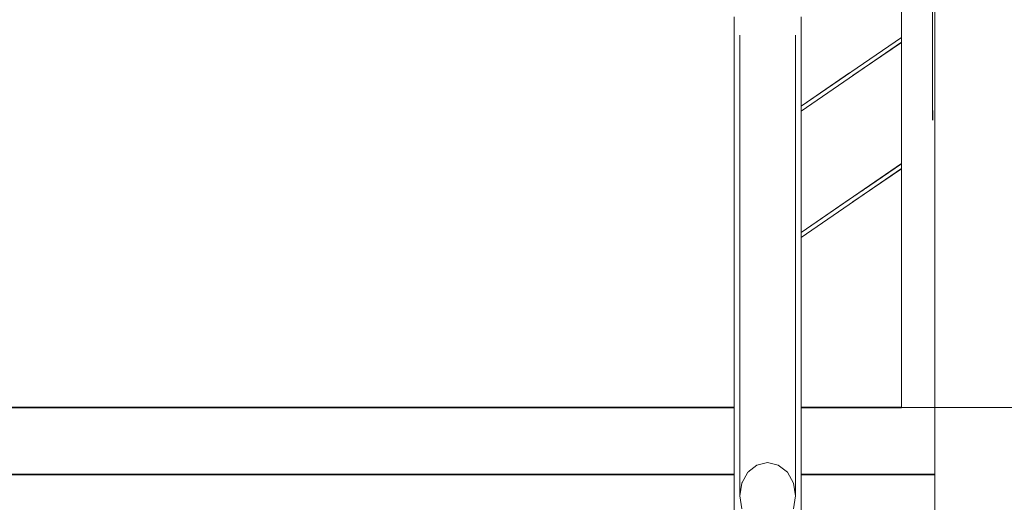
# Model space of a CAD drawing. Header units: millimetres. Extents: x -105953 to -79253, y 14617 to 35617.
# Tile 31 of 48: x -102203 to -101319, y 27849 to 28282. Entities that reach past the tile are written whole.
import ezdxf

# ---------------------------------------------------------------- set-up
doc = ezdxf.new("R2010")
doc.units = ezdxf.units.MM
doc.header["$MEASUREMENT"] = 0
doc.linetypes.add('Wipeout_Contour', pattern=[1000, 0, -1000])
doc.layers.add('Nowe_Konstrukcja - Schody', color=7, linetype='Continuous')
doc.layers.add('Nowe_Konstrukcja - Schody_Nr_pióra__101', color=250, linetype='Continuous', lineweight=13, true_color=0x333333)
doc.layers.add('Nowe_Konstrukcja - Schody_Nr_pióra__3', color=7, linetype='Continuous', lineweight=13)
doc.layers.add('Nowe_Konstrukcja - Schody_Nr_pióra__7', color=7, linetype='Continuous', lineweight=35)

msp = doc.modelspace()

# ---------------------------------------------------------------- wipeouts: each hides what was drawn before it
at = {"color": 254, "linetype": 'Wipeout_Contour', "lineweight": 0, "ltscale": 1157676.535125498}
msp.add_wipeout([(-101411.62, 28619.37), (-101411.62, 27933.66), (-101381.62, 27933.66), (-101381.62, 28189.02), (-101381.84, 28188.99), (-101382.66, 28189.39), (-101383.17, 28189.88), (-101383.51, 28190.88), (-101383.59, 28191.64), (-101383.62, 28205.09), (-101383.62, 28619.37)], dxfattribs=at).dxf.layer = 'Nowe_Konstrukcja - Schody'
at = {"color": 254, "linetype": 'Wipeout_Contour', "lineweight": 0, "ltscale": 421166.675413}
msp.add_wipeout([(-101513.94, 27875.55), (-101513.94, 27991.27), (-101522.05, 27995.8), (-101522.05, 27882.04)], dxfattribs=at).dxf.layer = 'Nowe_Konstrukcja - Schody'
at = {"color": 254, "linetype": 'Wipeout_Contour', "lineweight": 0, "ltscale": 421295.149006}
msp.add_wipeout([(-101556.62, 27976.52), (-101556.62, 27854.38), (-101554.71, 27865.84), (-101554.71, 27984.5)], dxfattribs=at).dxf.layer = 'Nowe_Konstrukcja - Schody'

# ---------------------------------------------------------------- next in the draw order: linework, layer by layer
at = {"layer": 'Nowe_Konstrukcja - Schody_Nr_pióra__3', "color": 7, "linetype": 'Continuous', "lineweight": 13}
msp.add_line((-101381.62, 27976.96), (-101381.62, 28148.39), dxfattribs=at)

# ---------------------------------------------------------------- next in the draw order: wipeouts: each hides what was drawn before it
at = {"color": 254, "linetype": 'Wipeout_Contour', "lineweight": 0, "ltscale": 315693.685748}
msp.add_wipeout([(-101383.51, 28190.88), (-101383.62, 28205.09), (-101383.59, 28191.64)], dxfattribs=at).dxf.layer = 'Nowe_Konstrukcja - Schody'
at = {"color": 254, "linetype": 'Wipeout_Contour', "lineweight": 0, "ltscale": 421290.551199}
msp.add_wipeout([(-101549.29, 27875.55), (-101549.29, 27991.27), (-101554.71, 27984.5), (-101554.71, 27865.84)], dxfattribs=at).dxf.layer = 'Nowe_Konstrukcja - Schody'
at = {"color": 254, "linetype": 'Wipeout_Contour', "lineweight": 0, "ltscale": 421133.293631}
msp.add_wipeout([(-101508.52, 27865.84), (-101508.52, 27984.5), (-101513.94, 27991.27), (-101513.94, 27875.55)], dxfattribs=at).dxf.layer = 'Nowe_Konstrukcja - Schody'

# ---------------------------------------------------------------- next in the draw order: wipeouts: each hides what was drawn before it
at = {"color": 254, "linetype": 'Wipeout_Contour', "lineweight": 0, "ltscale": 315690.705479}
msp.add_wipeout([(-101383.03, 28203.91), (-101383.17, 28189.88), (-101382.66, 28189.39)], dxfattribs=at).dxf.layer = 'Nowe_Konstrukcja - Schody'
at = {"color": 254, "linetype": 'Wipeout_Contour', "lineweight": 0, "ltscale": 421450.307262}
msp.add_wipeout([(-101556.62, 28147.95), (-101556.62, 27976.52), (-101554.71, 27984.5), (-101554.71, 28155.93)], dxfattribs=at).dxf.layer = 'Nowe_Konstrukcja - Schody'
at = {"color": 254, "linetype": 'Wipeout_Contour', "lineweight": 0, "ltscale": 421271.749813}
msp.add_wipeout([(-101541.18, 27882.04), (-101541.18, 27995.8), (-101549.29, 27991.27), (-101549.29, 27875.55)], dxfattribs=at).dxf.layer = 'Nowe_Konstrukcja - Schody'
at = {"color": 254, "linetype": 'Wipeout_Contour', "lineweight": 0, "ltscale": 421109.647028}
msp.add_wipeout([(-101506.62, 27976.52), (-101508.52, 27984.5), (-101508.52, 27865.84), (-101506.62, 27854.38)], dxfattribs=at).dxf.layer = 'Nowe_Konstrukcja - Schody'

# ---------------------------------------------------------------- next in the draw order: wipeouts: each hides what was drawn before it
at = {"color": 254, "linetype": 'Wipeout_Contour', "lineweight": 0, "ltscale": 420926.072654}
msp.add_wipeout([(-101383.03, 28203.91), (-101383.62, 28205.09), (-101383.51, 28190.88), (-101383.17, 28189.88)], dxfattribs=at).dxf.layer = 'Nowe_Konstrukcja - Schody'
at = {"color": 254, "linetype": 'Wipeout_Contour', "lineweight": 0, "ltscale": 421444.055583}
msp.add_wipeout([(-101549.29, 28162.7), (-101554.71, 28155.93), (-101554.71, 27984.5), (-101549.29, 27991.27)], dxfattribs=at).dxf.layer = 'Nowe_Konstrukcja - Schody'
at = {"color": 254, "linetype": 'Wipeout_Contour', "lineweight": 0, "ltscale": 421241.605396}
msp.add_wipeout([(-101531.62, 27884.32), (-101531.62, 27997.39), (-101541.18, 27995.8), (-101541.18, 27882.04)], dxfattribs=at).dxf.layer = 'Nowe_Konstrukcja - Schody'

# ---------------------------------------------------------------- next in the draw order: wipeouts: each hides what was drawn before it
at = {"color": 254, "linetype": 'Wipeout_Contour', "lineweight": 0, "ltscale": 421606.682201}
msp.add_wipeout([(-101554.71, 28279.18), (-101556.62, 28267.73), (-101556.62, 28147.95), (-101554.71, 28155.93)], dxfattribs=at).dxf.layer = 'Nowe_Konstrukcja - Schody'
at = {"color": 254, "linetype": 'Wipeout_Contour', "lineweight": 0, "ltscale": 315687.291288}
msp.add_wipeout([(-101381.62, 28203.43), (-101381.84, 28188.99), (-101381.62, 28189.02)], dxfattribs=at).dxf.layer = 'Nowe_Konstrukcja - Schody'
at = {"color": 254, "linetype": 'Wipeout_Contour', "lineweight": 0, "ltscale": 421423.994407}
msp.add_wipeout([(-101549.29, 28162.7), (-101549.29, 27991.27), (-101541.18, 27995.8), (-101541.18, 28167.23)], dxfattribs=at).dxf.layer = 'Nowe_Konstrukcja - Schody'
at = {"color": 254, "linetype": 'Wipeout_Contour', "lineweight": 0, "ltscale": 421204.708492}
msp.add_wipeout([(-101531.62, 27997.39), (-101531.62, 27884.32), (-101522.05, 27882.04), (-101522.05, 27995.8)], dxfattribs=at).dxf.layer = 'Nowe_Konstrukcja - Schody'

# ---------------------------------------------------------------- next in the draw order: wipeouts: each hides what was drawn before it
at = {"color": 254, "linetype": 'Wipeout_Contour', "lineweight": 0, "ltscale": 737863.420966}
msp.add_wipeout([(-101554.71, 28284.21), (-101551.91, 28284.21), (-101554.71, 28279.18), (-101554.71, 28155.93), (-101549.29, 28162.7), (-101549.29, 28298.97), (-101554.71, 28292.2)], dxfattribs=at).dxf.layer = 'Nowe_Konstrukcja - Schody'
at = {"color": 254, "linetype": 'Wipeout_Contour', "lineweight": 0, "ltscale": 420921.119129}
msp.add_wipeout([(-101381.62, 28203.43), (-101383.03, 28203.91), (-101382.66, 28189.39), (-101381.84, 28188.99)], dxfattribs=at).dxf.layer = 'Nowe_Konstrukcja - Schody'
at = {"color": 254, "linetype": 'Wipeout_Contour', "lineweight": 0, "ltscale": 421393.176814}
msp.add_wipeout([(-101541.18, 28167.23), (-101541.18, 27995.8), (-101531.62, 27997.39), (-101531.62, 28168.82)], dxfattribs=at).dxf.layer = 'Nowe_Konstrukcja - Schody'
at = {"color": 254, "linetype": 'Wipeout_Contour', "lineweight": 0, "ltscale": 421318.95801}
msp.add_wipeout([(-101522.05, 28167.23), (-101522.05, 27995.8), (-101513.94, 27991.27), (-101513.94, 28162.7)], dxfattribs=at).dxf.layer = 'Nowe_Konstrukcja - Schody'

# ---------------------------------------------------------------- next in the draw order: wipeouts: each hides what was drawn before it
at = {"color": 254, "linetype": 'Wipeout_Contour', "lineweight": 0, "ltscale": 421025.814329}
msp.add_wipeout([(-101383.62, 28376.52), (-101383.62, 28205.09), (-101383.03, 28203.91), (-101383.03, 28375.34)], dxfattribs=at).dxf.layer = 'Nowe_Konstrukcja - Schody'
at = {"color": 254, "linetype": 'Wipeout_Contour', "lineweight": 0, "ltscale": 421588.375125}
msp.add_wipeout([(-101549.29, 28298.97), (-101549.29, 28162.7), (-101541.18, 28167.23), (-101541.18, 28303.49)], dxfattribs=at).dxf.layer = 'Nowe_Konstrukcja - Schody'
at = {"color": 254, "linetype": 'Wipeout_Contour', "lineweight": 0, "ltscale": 421356.293154}
msp.add_wipeout([(-101531.62, 27997.39), (-101522.05, 27995.8), (-101522.05, 28167.23), (-101531.62, 28168.82)], dxfattribs=at).dxf.layer = 'Nowe_Konstrukcja - Schody'
at = {"color": 254, "linetype": 'Wipeout_Contour', "lineweight": 0, "ltscale": 421286.855349}
msp.add_wipeout([(-101513.94, 28162.7), (-101513.94, 27991.27), (-101508.52, 27984.5), (-101508.52, 28155.93)], dxfattribs=at).dxf.layer = 'Nowe_Konstrukcja - Schody'

# ---------------------------------------------------------------- next in the draw order: wipeouts: each hides what was drawn before it
at = {"color": 254, "linetype": 'Wipeout_Contour', "lineweight": 0, "ltscale": 421021.066651}
msp.add_wipeout([(-101383.03, 28375.34), (-101383.03, 28203.91), (-101381.62, 28203.43), (-101381.62, 28374.85)], dxfattribs=at).dxf.layer = 'Nowe_Konstrukcja - Schody'
at = {"color": 254, "linetype": 'Wipeout_Contour', "lineweight": 0, "ltscale": 421557.587395}
msp.add_wipeout([(-101531.62, 28305.08), (-101541.18, 28303.49), (-101541.18, 28167.23), (-101531.62, 28168.82)], dxfattribs=at).dxf.layer = 'Nowe_Konstrukcja - Schody'
at = {"color": 254, "linetype": 'Wipeout_Contour', "lineweight": 0, "ltscale": 421483.379694}
msp.add_wipeout([(-101513.94, 28298.97), (-101522.05, 28303.49), (-101522.05, 28167.23), (-101513.94, 28162.7)], dxfattribs=at).dxf.layer = 'Nowe_Konstrukcja - Schody'
at = {"color": 254, "linetype": 'Wipeout_Contour', "lineweight": 0, "ltscale": 421264.873618}
msp.add_wipeout([(-101508.52, 27984.5), (-101506.62, 27976.52), (-101506.62, 28147.95), (-101508.52, 28155.93)], dxfattribs=at).dxf.layer = 'Nowe_Konstrukcja - Schody'

# ---------------------------------------------------------------- next in the draw order: linework, layer by layer
at = {"layer": 'Nowe_Konstrukcja - Schody_Nr_pióra__101', "color": 250, "linetype": 'Continuous', "lineweight": 13, "true_color": 0x333333}
for p, q in [((-101383.62, 28205.09), (-101383.62, 28376.52)), ((-101383.59, 28191.56), (-101383.62, 28205.09))]:
    msp.add_line(p, q, dxfattribs=at)
at = {"layer": 'Nowe_Konstrukcja - Schody_Nr_pióra__3', "color": 7, "linetype": 'Continuous', "lineweight": 13}
msp.add_line((-101381.62, 28148.39), (-101381.62, 28319.82), dxfattribs=at)

# ---------------------------------------------------------------- next in the draw order: wipeouts: each hides what was drawn before it
at = {"color": 254, "linetype": 'Wipeout_Contour', "lineweight": 0, "ltscale": 421520.718173}
msp.add_wipeout([(-101531.62, 28168.82), (-101522.05, 28167.23), (-101522.05, 28303.49), (-101531.62, 28305.08)], dxfattribs=at).dxf.layer = 'Nowe_Konstrukcja - Schody'
at = {"color": 254, "linetype": 'Wipeout_Contour', "lineweight": 0, "ltscale": 737580.07611}
msp.add_wipeout([(-101513.94, 28162.7), (-101508.52, 28155.93), (-101508.52, 28279.18), (-101511.32, 28284.21), (-101508.52, 28284.21), (-101508.52, 28292.2), (-101513.94, 28298.97)], dxfattribs=at).dxf.layer = 'Nowe_Konstrukcja - Schody'

# ---------------------------------------------------------------- next in the draw order: wipeouts: each hides what was drawn before it
at = {"color": 254, "linetype": 'Wipeout_Contour', "lineweight": 0, "ltscale": 1158424.850790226}
msp.add_wipeout([(-101561.62, 28284.21), (-101561.62, 27247.94), (-101533.62, 27247.94), (-101533.62, 27824.91), (-101541.18, 27826.71), (-101549.29, 27833.2), (-101554.71, 27842.92), (-101556.62, 27854.38), (-101556.62, 28267.73), (-101554.71, 28279.18), (-101551.91, 28284.21)], dxfattribs=at).dxf.layer = 'Nowe_Konstrukcja - Schody'
at = {"color": 254, "linetype": 'Wipeout_Contour', "lineweight": 0, "ltscale": 421421.317356}
msp.add_wipeout([(-101508.52, 28155.93), (-101506.62, 28147.95), (-101506.62, 28267.73), (-101508.52, 28279.18)], dxfattribs=at).dxf.layer = 'Nowe_Konstrukcja - Schody'

# ---------------------------------------------------------------- next in the draw order: linework, layer by layer
at = {"layer": 'Nowe_Konstrukcja - Schody_Nr_pióra__101', "color": 250, "linetype": 'Continuous', "lineweight": 13, "true_color": 0x333333}
for p, q in [((-101556.62, 28147.95), (-101556.62, 28267.8)), ((-101556.62, 27976.52), (-101556.62, 28147.95)), ((-101556.62, 27854.38), (-101556.62, 27976.52))]:
    msp.add_line(p, q, dxfattribs=at)
at = {"layer": 'Nowe_Konstrukcja - Schody_Nr_pióra__3', "color": 7, "linetype": 'Continuous', "lineweight": 13}
for p, q in [((-101549.29, 27875.55), (-101541.18, 27882.04)), ((-101554.71, 27865.84), (-101549.29, 27875.55)), ((-101556.62, 27854.38), (-101554.71, 27865.84)), ((-101554.71, 27842.92), (-101556.62, 27854.38))]:
    msp.add_line(p, q, dxfattribs=at)

# ---------------------------------------------------------------- next in the draw order: wipeouts: each hides what was drawn before it
at = {"color": 254, "linetype": 'Wipeout_Contour', "lineweight": 0, "ltscale": 1158026.477810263}
msp.add_wipeout([(-101529.62, 27824.91), (-101529.62, 27247.94), (-101501.62, 27247.94), (-101501.62, 28284.21), (-101511.32, 28284.21), (-101508.52, 28279.18), (-101506.62, 28267.73), (-101506.62, 27854.38), (-101508.52, 27842.92), (-101513.94, 27833.2), (-101522.05, 27826.71)], dxfattribs=at).dxf.layer = 'Nowe_Konstrukcja - Schody'
at = {"color": 254, "linetype": 'Wipeout_Contour', "lineweight": 0, "ltscale": 529077.602619}
msp.add_wipeout([(-102831.62, 27933.65), (-102831.62, 27873.65), (-101561.62, 27873.65), (-101561.62, 27908.57), (-101561.62, 27933.65)], dxfattribs=at).dxf.layer = 'Nowe_Konstrukcja - Schody'

# ---------------------------------------------------------------- next in the draw order: hatches: boundary and pattern name
at = {"layer": 'Nowe_Konstrukcja - Schody_Nr_pióra__101', "linetype": 'Continuous', "lineweight": 13, "true_color": 0x333333}
h = msp.add_hatch(dxfattribs=at)
h.set_pattern_fill('Beton_zbrojony_0001', color=250, style=0, pattern_type=2)
h.set_pattern_definition([(45, (0, 0), (-91.92388, 91.92388), []), (45, (-45.96, 45.96), (-91.92388, 91.92388), [97.5, -32.5])])
h.paths.add_polyline_path([(-101522.05, 27882.04), (-101531.62, 27884.32), (-101541.18, 27882.04), (-101549.29, 27875.55), (-101554.71, 27865.84), (-101556.62, 27854.38), (-101554.71, 27842.92), (-101549.29, 27833.2), (-101541.18, 27826.71), (-101531.62, 27824.43), (-101522.05, 27826.71), (-101513.94, 27833.2), (-101508.52, 27842.92), (-101506.62, 27854.38), (-101508.52, 27865.84), (-101513.94, 27875.55)])

# ---------------------------------------------------------------- next in the draw order: linework, layer by layer
at = {"layer": 'Nowe_Konstrukcja - Schody_Nr_pióra__101', "color": 250, "linetype": 'Continuous', "lineweight": 13, "true_color": 0x333333}
for p, q in [((-101506.62, 28147.95), (-101506.62, 28267.8)), ((-101506.62, 27976.52), (-101506.62, 28147.95)), ((-101506.62, 27854.38), (-101506.62, 27976.52))]:
    msp.add_line(p, q, dxfattribs=at)
at = {"layer": 'Nowe_Konstrukcja - Schody_Nr_pióra__3', "color": 7, "linetype": 'Continuous', "lineweight": 13}
for p, q in [((-101541.18, 27882.04), (-101531.62, 27884.32)), ((-101522.05, 27882.04), (-101531.62, 27884.32)), ((-101513.94, 27875.55), (-101522.05, 27882.04)), ((-101508.52, 27865.84), (-101513.94, 27875.55)), ((-101506.62, 27854.38), (-101508.52, 27865.84)), ((-101508.52, 27842.92), (-101506.62, 27854.38))]:
    msp.add_line(p, q, dxfattribs=at)
at = {"layer": 'Nowe_Konstrukcja - Schody_Nr_pióra__7', "color": 7, "linetype": 'Continuous', "lineweight": 35}
msp.add_line((-102831.62, 27933.65), (-101561.62, 27933.65), dxfattribs=at)

# ---------------------------------------------------------------- next in the draw order: wipeouts: each hides what was drawn before it
at = {"color": 254, "linetype": 'Wipeout_Contour', "lineweight": 0, "ltscale": 421246.88384}
msp.add_wipeout([(-101501.62, 28202.61), (-101501.62, 28201.12), (-101411.62, 28264.3), (-101411.62, 28264.65)], dxfattribs=at).dxf.layer = 'Nowe_Konstrukcja - Schody'
at = {"color": 254, "linetype": 'Wipeout_Contour', "lineweight": 0, "ltscale": 421125.575432}
msp.add_wipeout([(-101411.62, 28151.32), (-101501.62, 28089.27), (-101501.62, 28087.78), (-101411.62, 28150.96)], dxfattribs=at).dxf.layer = 'Nowe_Konstrukcja - Schody'
at = {"color": 254, "linetype": 'Wipeout_Contour', "lineweight": 0, "ltscale": 420837.571153}
msp.add_wipeout([(-101501.62, 27933.65), (-101501.62, 27873.65), (-101381.62, 27873.65), (-101381.62, 27933.65)], dxfattribs=at).dxf.layer = 'Nowe_Konstrukcja - Schody'
at = {"color": 254, "linetype": 'Wipeout_Contour', "lineweight": 0, "ltscale": 528969.370909}
msp.add_wipeout([(-102831.62, 27873.65), (-102831.62, 27762.23), (-101561.62, 27762.23), (-101561.62, 27840.09), (-101561.62, 27873.65)], dxfattribs=at).dxf.layer = 'Nowe_Konstrukcja - Schody'

# ---------------------------------------------------------------- next in the draw order: linework, layer by layer
at = {"layer": 'Nowe_Konstrukcja - Schody_Nr_pióra__101', "color": 250, "linetype": 'Continuous', "lineweight": 13, "true_color": 0x333333}
for p, q in [((-101561.62, 27247.94), (-101561.62, 28284.21)), ((-101411.62, 27933.66), (-100086.62, 27933.66))]:
    msp.add_line(p, q, dxfattribs=at)
at = {"layer": 'Nowe_Konstrukcja - Schody_Nr_pióra__7', "color": 7, "linetype": 'Continuous', "lineweight": 35}
for p, q in [((-101501.62, 27933.65), (-101411.62, 27933.65)), ((-102831.62, 27873.65), (-101561.62, 27873.65))]:
    msp.add_line(p, q, dxfattribs=at)

# ---------------------------------------------------------------- next in the draw order: wipeouts: each hides what was drawn before it
at = {"color": 254, "linetype": 'Wipeout_Contour', "lineweight": 0, "ltscale": 421247.680519}
msp.add_wipeout([(-101501.62, 28202.84), (-101501.62, 28202.61), (-101411.62, 28264.65), (-101411.62, 28265.58)], dxfattribs=at).dxf.layer = 'Nowe_Konstrukcja - Schody'
at = {"color": 254, "linetype": 'Wipeout_Contour', "lineweight": 0, "ltscale": 421126.369144}
msp.add_wipeout([(-101411.62, 28152.25), (-101501.62, 28089.5), (-101501.62, 28089.27), (-101411.62, 28151.32)], dxfattribs=at).dxf.layer = 'Nowe_Konstrukcja - Schody'
at = {"color": 254, "linetype": 'Wipeout_Contour', "lineweight": 0, "ltscale": 420700.116779}
msp.add_wipeout([(-101501.62, 27873.65), (-101501.62, 27673.65), (-101381.62, 27673.65), (-101381.62, 27873.65)], dxfattribs=at).dxf.layer = 'Nowe_Konstrukcja - Schody'

# ---------------------------------------------------------------- next in the draw order: linework, layer by layer
at = {"layer": 'Nowe_Konstrukcja - Schody_Nr_pióra__3', "color": 7, "linetype": 'Continuous', "lineweight": 13}
msp.add_line((-101381.62, 27805.53), (-101381.62, 27976.96), dxfattribs=at)
at = {"layer": 'Nowe_Konstrukcja - Schody_Nr_pióra__7', "color": 7, "linetype": 'Continuous', "lineweight": 35}
msp.add_line((-101501.62, 27873.65), (-101381.62, 27873.65), dxfattribs=at)

# ---------------------------------------------------------------- next in the draw order: wipeouts: each hides what was drawn before it
at = {"color": 254, "linetype": 'Wipeout_Contour', "lineweight": 0, "ltscale": 421245.08714}
msp.add_wipeout([(-101501.62, 28200.76), (-101501.62, 28199.83), (-101411.62, 28262.58), (-101411.62, 28262.81)], dxfattribs=at).dxf.layer = 'Nowe_Konstrukcja - Schody'
at = {"color": 254, "linetype": 'Wipeout_Contour', "lineweight": 0, "ltscale": 421123.785429}
msp.add_wipeout([(-101411.62, 28149.47), (-101501.62, 28087.43), (-101501.62, 28086.5), (-101411.62, 28149.24)], dxfattribs=at).dxf.layer = 'Nowe_Konstrukcja - Schody'

# ---------------------------------------------------------------- next in the draw order: wipeouts: each hides what was drawn before it
at = {"color": 254, "linetype": 'Wipeout_Contour', "lineweight": 0, "ltscale": 421245.884126}
msp.add_wipeout([(-101501.62, 28201.12), (-101501.62, 28200.76), (-101411.62, 28262.81), (-101411.62, 28264.3)], dxfattribs=at).dxf.layer = 'Nowe_Konstrukcja - Schody'
at = {"color": 254, "linetype": 'Wipeout_Contour', "lineweight": 0, "ltscale": 421124.579449}
msp.add_wipeout([(-101411.62, 28150.96), (-101501.62, 28087.78), (-101501.62, 28087.43), (-101411.62, 28149.47)], dxfattribs=at).dxf.layer = 'Nowe_Konstrukcja - Schody'

# ---------------------------------------------------------------- next in the draw order: wipeouts: each hides what was drawn before it
at = {"color": 254, "linetype": 'Wipeout_Contour', "lineweight": 0, "ltscale": 421244.381738}
msp.add_wipeout([(-101501.62, 28199.83), (-101501.62, 28199.56), (-101411.62, 28261.41), (-101411.62, 28262.58)], dxfattribs=at).dxf.layer = 'Nowe_Konstrukcja - Schody'
at = {"color": 254, "linetype": 'Wipeout_Contour', "lineweight": 0, "ltscale": 421123.082653}
msp.add_wipeout([(-101411.62, 28149.24), (-101501.62, 28086.5), (-101501.62, 28086.22), (-101411.62, 28148.07)], dxfattribs=at).dxf.layer = 'Nowe_Konstrukcja - Schody'

# ---------------------------------------------------------------- next in the draw order: wipeouts: each hides what was drawn before it
at = {"color": 254, "linetype": 'Wipeout_Contour', "lineweight": 0, "ltscale": 315862.314149}
msp.add_wipeout([(-101455.17, 28231.48), (-101411.62, 28261.27), (-101411.62, 28261.41)], dxfattribs=at).dxf.layer = 'Nowe_Konstrukcja - Schody'
at = {"color": 254, "linetype": 'Wipeout_Contour', "lineweight": 0, "ltscale": 315771.252538}
msp.add_wipeout([(-101455.17, 28118.14), (-101411.62, 28147.94), (-101411.62, 28148.07)], dxfattribs=at).dxf.layer = 'Nowe_Konstrukcja - Schody'

# ---------------------------------------------------------------- next in the draw order: wipeouts: each hides what was drawn before it
at = {"color": 254, "linetype": 'Wipeout_Contour', "lineweight": 0, "ltscale": 316007.158723}
msp.add_wipeout([(-101501.62, 28204.14), (-101501.62, 28204.01), (-101457.96, 28234.01)], dxfattribs=at).dxf.layer = 'Nowe_Konstrukcja - Schody'
at = {"color": 254, "linetype": 'Wipeout_Contour', "lineweight": 0, "ltscale": 315916.26045}
msp.add_wipeout([(-101501.62, 28090.81), (-101501.62, 28090.67), (-101457.96, 28120.68)], dxfattribs=at).dxf.layer = 'Nowe_Konstrukcja - Schody'

# ---------------------------------------------------------------- next in the draw order: wipeouts: each hides what was drawn before it
at = {"color": 254, "linetype": 'Wipeout_Contour', "lineweight": 0, "ltscale": 421248.385498}
msp.add_wipeout([(-101501.62, 28204.01), (-101501.62, 28202.84), (-101411.62, 28265.58), (-101411.62, 28265.86)], dxfattribs=at).dxf.layer = 'Nowe_Konstrukcja - Schody'
at = {"color": 254, "linetype": 'Wipeout_Contour', "lineweight": 0, "ltscale": 421127.071493}
msp.add_wipeout([(-101501.62, 28090.67), (-101501.62, 28089.5), (-101411.62, 28152.25), (-101411.62, 28152.52)], dxfattribs=at).dxf.layer = 'Nowe_Konstrukcja - Schody'

# ---------------------------------------------------------------- next in the draw order: linework, layer by layer
at = {"layer": 'Nowe_Konstrukcja - Schody_Nr_pióra__101', "color": 250, "linetype": 'Continuous', "lineweight": 13, "true_color": 0x333333}
for p, q in [((-101411.62, 27933.66), (-101411.62, 28619.37)), ((-101501.62, 27247.94), (-101501.62, 28284.21)), ((-101501.62, 28204.01), (-101411.62, 28265.86)), ((-101501.62, 28199.56), (-101411.62, 28261.41)), ((-101455.16, 28231.48), (-101411.62, 28261.27)), ((-101501.62, 28204.14), (-101458.07, 28233.93)), ((-101501.62, 28090.67), (-101411.62, 28152.52)), ((-101501.62, 28086.22), (-101411.62, 28148.07)), ((-101455.16, 28118.15), (-101411.62, 28147.94)), ((-101501.62, 28090.81), (-101458.07, 28120.6))]:
    msp.add_line(p, q, dxfattribs=at)

doc.saveas('drawing.dxf')
